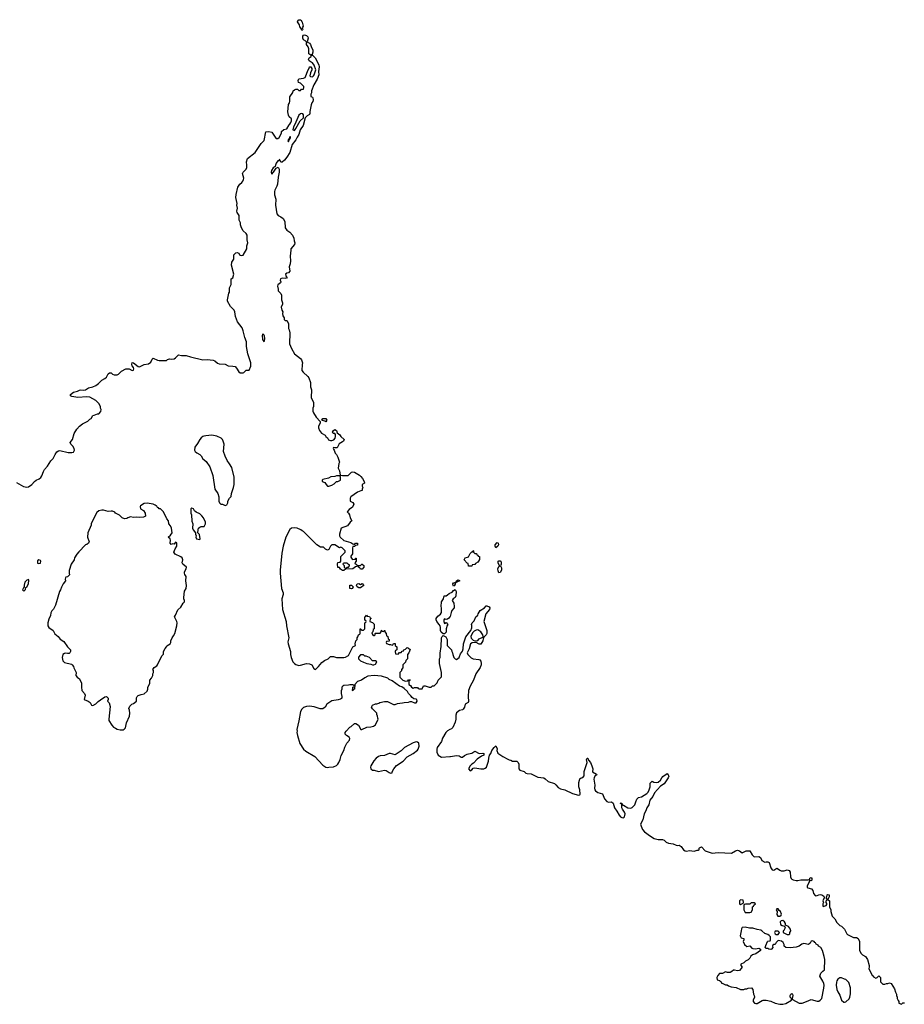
# Model space of a CAD drawing. Header units: inches. Extents: x 2535814 to 2694957, y 540737 to 728403.
# Tile 65 of 106: x 2624275 to 2636048, y 638834 to 651938. Entities that reach past the tile are written whole.
import ezdxf

# ---------------------------------------------------------------- set-up
doc = ezdxf.new("R2010")
doc.units = ezdxf.units.IN
doc.header["$MEASUREMENT"] = 0
for name, color, linetype in [('C6624', 7, 'Continuous'), ('C6625', 7, 'Continuous'), ('C6633', 7, 'Continuous'), ('C6634', 7, 'Continuous')]:
    doc.layers.add(name, color=color, linetype=linetype)

msp = doc.modelspace()

# ---------------------------------------------------------------- linework, layer by layer
at = {"layer": 'C6624', "color": 5, "elevation": 20}
for points in [[(2624230, 645780), (2624327, 645727), (2624370, 645718), (2624390, 645722), (2624437, 645750), (2624470, 645793), (2624495, 645810), (2624533, 645827), (2624556, 645844), (2624571, 645869), (2624590, 645927), (2624604, 645950), (2624646, 645994), (2624690, 646067), (2624720, 646100), (2624745, 646150), (2624770, 646186), (2624790, 646201), (2624810, 646203), (2624919, 646179), (2624970, 646179), (2624990, 646184), (2624997, 646190), (2625005, 646210), (2625001, 646230), (2624983, 646263), (2624954, 646290), (2624946, 646310), (2624979, 646350), (2624999, 646430), (2625033, 646490), (2625070, 646527), (2625110, 646558), (2625183, 646597), (2625210, 646622), (2625228, 646632), (2625250, 646672), (2625267, 646673), (2625308, 646692), (2625330, 646694), (2625356, 646724), (2625358, 646750), (2625348, 646768), (2625348, 646790), (2625329, 646830), (2625289, 646870), (2625210, 646914), (2625170, 646919), (2625050, 646912), (2624970, 646922), (2624949, 646930), (2624949, 646950), (2624990, 646983), (2625045, 646995), (2625070, 647008), (2625090, 647011), (2625126, 647006), (2625150, 647010), (2625190, 647040), (2625247, 647053), (2625290, 647071), (2625325, 647095), (2625370, 647142), (2625410, 647162), (2625430, 647182), (2625450, 647225), (2625470, 647238), (2625490, 647238), (2625510, 647222), (2625533, 647213), (2625570, 647212), (2625590, 647222), (2625630, 647262), (2625686, 647290), (2625730, 647291), (2625770, 647271), (2625788, 647272), (2625794, 647290), (2625789, 647310), (2625770, 647330), (2625765, 647350), (2625770, 647376), (2625790, 647371), (2625850, 647322), (2625870, 647316), (2625930, 647347), (2625990, 647359), (2626018, 647382), (2626039, 647421), (2626050, 647432), (2626108, 647408), (2626130, 647403), (2626230, 647402), (2626244, 647416), (2626270, 647425), (2626290, 647421), (2626330, 647426), (2626350, 647438), (2626390, 647478), (2626430, 647471), (2626490, 647468), (2626550, 647449), (2626710, 647412), (2626770, 647414), (2626850, 647407), (2626870, 647399), (2626909, 647369), (2626930, 647359), (2627010, 647355), (2627051, 647331), (2627110, 647327), (2627141, 647321), (2627162, 647302), (2627190, 647251), (2627210, 647240), (2627250, 647238), (2627259, 647241), (2627288, 647272), (2627330, 647274), (2627352, 647328), (2627352, 647370), (2627309, 647490), (2627295, 647590), (2627292, 647650), (2627269, 647710), (2627250, 647798), (2627236, 647836), (2627175, 647915), (2627149, 647990), (2627140, 648050), (2627131, 648071), (2627082, 648122), (2627039, 648190), (2627039, 648210), (2627060, 648300), (2627067, 648313), (2627069, 648370), (2627088, 648412), (2627087, 648487), (2627110, 648502), (2627124, 648550), (2627095, 648670), (2627099, 648710), (2627124, 648750), (2627124, 648810), (2627150, 648836), (2627170, 648838), (2627191, 648831), (2627202, 648810), (2627210, 648805), (2627230, 648798), (2627250, 648805), (2627299, 648890), (2627297, 648930), (2627309, 648970), (2627301, 649010), (2627303, 649070), (2627290, 649094), (2627250, 649129), (2627225, 649170), (2627213, 649210), (2627213, 649233), (2627195, 649270), (2627197, 649330), (2627169, 649370), (2627164, 649390), (2627175, 649430), (2627163, 649470), (2627167, 649490), (2627153, 649573), (2627156, 649610), (2627179, 649710), (2627204, 649750), (2627229, 649771), (2627244, 649790), (2627253, 649810), (2627257, 649830), (2627239, 649890), (2627249, 649910), (2627289, 649950), (2627298, 649970), (2627297, 650000)], [(2627680, 650000), (2627675, 649985), (2627650, 649966), (2627624, 649930), (2627622, 649910), (2627630, 649884), (2627653, 649907), (2627690, 649963), (2627714, 649974), (2627727, 649950), (2627727, 649907), (2627716, 649844), (2627708, 649750), (2627699, 649721), (2627670, 649670), (2627668, 649650), (2627668, 649608), (2627684, 649550), (2627677, 649470), (2627690, 649410), (2627695, 649355), (2627714, 649334), (2627750, 649316), (2627781, 649290), (2627805, 649250), (2627808, 649168), (2627830, 649136), (2627871, 649110), (2627905, 649070), (2627921, 649030), (2627926, 648994), (2627935, 648970), (2627930, 648944), (2627885, 648890), (2627882, 648870), (2627875, 648790), (2627880, 648730), (2627876, 648690), (2627863, 648650), (2627871, 648590), (2627851, 648570), (2627830, 648565), (2627811, 648550), (2627822, 648522), (2627835, 648510), (2627824, 648496), (2627810, 648492), (2627770, 648496), (2627746, 648490), (2627743, 648470), (2627751, 648450), (2627745, 648435), (2627712, 648410), (2627706, 648390), (2627716, 648350), (2627716, 648330), (2627750, 648294), (2627758, 648270), (2627758, 648210), (2627772, 648170), (2627772, 648150), (2627755, 648110), (2627764, 648070), (2627775, 648050), (2627771, 648030), (2627778, 647998), (2627794, 647970), (2627794, 647950), (2627810, 647934), (2627830, 647934), (2627834, 647930), (2627851, 647890), (2627851, 647830), (2627861, 647810), (2627868, 647770), (2627865, 647625), (2627890, 647562), (2627931, 647491), (2628011, 647431), (2628025, 647410), (2628038, 647370), (2628032, 647348), (2628031, 647270), (2628047, 647247), (2628111, 647190), (2628125, 647170), (2628145, 647110), (2628145, 647050), (2628158, 647010), (2628152, 646912), (2628184, 646844), (2628185, 646790), (2628178, 646770), (2628178, 646730), (2628186, 646706), (2628222, 646650), (2628274, 646590), (2628272, 646570), (2628252, 646528), (2628252, 646508), (2628263, 646470), (2628290, 646436), (2628342, 646410), (2628351, 646390), (2628370, 646371), (2628385, 646345), (2628410, 646336), (2628430, 646336), (2628455, 646345), (2628472, 646368), (2628479, 646390), (2628479, 646419), (2628469, 646429), (2628448, 646430), (2628438, 646450), (2628450, 646472), (2628470, 646482), (2628490, 646472), (2628501, 646441), (2628534, 646414), (2628550, 646392), (2628591, 646350), (2628582, 646330), (2628570, 646318), (2628527, 646293), (2628498, 646242), (2628470, 646238), (2628450, 646246), (2628445, 646235), (2628450, 646222), (2628462, 646210), (2628472, 646170), (2628491, 646151), (2628510, 646114), (2628532, 646050), (2628522, 646030), (2628514, 645970), (2628532, 645932), (2628538, 645878), (2628573, 645873), (2628647, 645873), (2628690, 645914), (2628710, 645922), (2628730, 645916), (2628795, 645875), (2628817, 645857), (2628839, 645830), (2628861, 645790), (2628862, 645770), (2628834, 645750), (2628834, 645730), (2628842, 645710), (2628834, 645690), (2628834, 645670), (2628813, 645667), (2628770, 645648), (2628682, 645590), (2628672, 645570), (2628674, 645530), (2628710, 645514), (2628722, 645490), (2628702, 645450), (2628660, 645420), (2628634, 645390), (2628652, 645372), (2628662, 645350), (2628671, 645310), (2628694, 645270), (2628671, 645249), (2628637, 645203), (2628552, 645170), (2628532, 645090), (2628532, 645070), (2628542, 645050), (2628590, 645006), (2628682, 644982), (2628710, 644962), (2628730, 644954), (2628746, 644970), (2628772, 644970), (2628770, 644946), (2628742, 644938), (2628730, 644928), (2628710, 644926), (2628702, 644910), (2628702, 644830), (2628684, 644796), (2628684, 644784), (2628698, 644758), (2628710, 644754), (2628742, 644758), (2628746, 644770), (2628754, 644770), (2628754, 644730), (2628734, 644710), (2628738, 644698), (2628753, 644693), (2628770, 644674), (2628810, 644674), (2628828, 644692), (2628832, 644692), (2628853, 644673), (2628854, 644650), (2628833, 644627), (2628810, 644626), (2628802, 644642), (2628786, 644650), (2628782, 644662), (2628770, 644666), (2628742, 644658), (2628710, 644629), (2628613, 644627), (2628590, 644606), (2628570, 644606), (2628543, 644623), (2628530, 644646), (2628510, 644646), (2628504, 644690), (2628510, 644712), (2628542, 644718), (2628547, 644733), (2628550, 644794), (2628606, 644850), (2628606, 644870), (2628566, 644910), (2628550, 644918), (2628530, 644908), (2628470, 644948), (2628430, 644948), (2628412, 644930), (2628390, 644886), (2628370, 644878), (2628346, 644890), (2628316, 644916), (2628280, 644920), (2628229, 644949), (2628050, 645128), (2628035, 645135), (2628018, 645150), (2627966, 645170), (2627930, 645175), (2627891, 645169), (2627870, 645155), (2627817, 645050), (2627779, 644930), (2627763, 644837), (2627742, 644610), (2627742, 644570), (2627759, 644370), (2627779, 644310), (2627780, 644290), (2627764, 644230), (2627772, 644090), (2627821, 643930), (2627826, 643870), (2627855, 643710), (2627844, 643656), (2627846, 643630), (2627878, 643530), (2627879, 643490), (2627887, 643450), (2627910, 643391), (2627930, 643368), (2627950, 643355), (2627990, 643344), (2628014, 643346), (2628090, 643371), (2628130, 643367), (2628161, 643350), (2628190, 643302), (2628210, 643292), (2628250, 643331), (2628295, 643385), (2628330, 643408), (2628382, 643430), (2628410, 643465), (2628450, 643463), (2628491, 643451), (2628590, 643451), (2628610, 643455), (2628642, 643470), (2628650, 643478), (2628709, 643591), (2628746, 643610), (2628738, 643630), (2628748, 643672), (2628766, 643690), (2628766, 643710), (2628776, 643724), (2628786, 643750), (2628802, 643758), (2628806, 643770), (2628807, 643833), (2628813, 643833), (2628818, 643818), (2628830, 643814), (2628850, 643814), (2628866, 643830), (2628866, 643910), (2628882, 643918), (2628886, 643930), (2628882, 643942), (2628868, 643948), (2628866, 643990), (2628882, 643998), (2628890, 644014), (2628898, 643998), (2628930, 643994), (2628938, 643978), (2628950, 643974), (2628950, 643966), (2628938, 643962), (2628934, 643930), (2628970, 643914), (2628992, 643892), (2628994, 643830), (2628978, 643822), (2628974, 643790), (2628962, 643778), (2628970, 643754), (2628990, 643742), (2628996, 643744), (2629006, 643750), (2629006, 643770), (2629010, 643774), (2629070, 643774), (2629086, 643790), (2629088, 643812), (2629094, 643810), (2629098, 643798), (2629110, 643794), (2629122, 643798), (2629126, 643810), (2629134, 643810), (2629134, 643790), (2629154, 643770), (2629158, 643738), (2629174, 643730), (2629178, 643698), (2629194, 643690), (2629193, 643667), (2629158, 643662), (2629154, 643650), (2629158, 643638), (2629190, 643622), (2629210, 643622), (2629230, 643614), (2629242, 643618), (2629250, 643634), (2629270, 643634), (2629274, 643630), (2629274, 643610), (2629294, 643590), (2629294, 643550), (2629278, 643542), (2629274, 643530), (2629278, 643498), (2629310, 643494), (2629330, 643514), (2629350, 643514), (2629367, 643533), (2629382, 643538), (2629387, 643553), (2629410, 643562), (2629430, 643582), (2629450, 643574), (2629470, 643554), (2629454, 643510), (2629434, 643490), (2629434, 643430), (2629414, 643410), (2629410, 643386), (2629374, 643350), (2629374, 643310), (2629354, 643290), (2629354, 643270), (2629334, 643250), (2629334, 643190), (2629374, 643150), (2629410, 643134), (2629442, 643138), (2629450, 643154), (2629473, 643153), (2629470, 643146), (2629458, 643142), (2629454, 643130), (2629454, 643090), (2629477, 643077), (2629490, 643054), (2629510, 643042), (2629530, 643052), (2629570, 643052), (2629578, 643038), (2629590, 643034), (2629630, 643034), (2629650, 643072), (2629670, 643072), (2629726, 643054), (2629750, 643054), (2629770, 643074), (2629790, 643074), (2629830, 643114), (2629846, 643150), (2629887, 643193), (2629888, 643250), (2629862, 643370), (2629862, 643430), (2629869, 643450), (2629869, 643510), (2629876, 643536), (2629878, 643570), (2629886, 643590), (2629888, 643710), (2629898, 643730), (2629910, 643742), (2629920, 643740), (2629944, 643724), (2629950, 643714), (2629962, 643690), (2629962, 643610), (2630000, 643572)], [(2630000, 643993), (2629986, 643974), (2629970, 643958), (2629950, 643955), (2629930, 643962), (2629918, 643950), (2629918, 643930), (2629930, 643902), (2629950, 643914), (2629972, 643890), (2629964, 643876), (2629952, 643830), (2629952, 643788), (2629930, 643766), (2629910, 643766), (2629885, 643785), (2629875, 643810), (2629875, 643850), (2629869, 643870), (2629859, 643890), (2629826, 643930), (2629818, 643950), (2629817, 643970), (2629841, 643999), (2629875, 644025), (2629889, 644050), (2629889, 644109), (2629882, 644130), (2629889, 644190), (2629915, 644230), (2629926, 644270), (2629950, 644272), (2629970, 644282), (2629990, 644302), (2630000, 644306)], [(2630000, 642490), (2629970, 642475), (2629945, 642450), (2629903, 642377), (2629888, 642332), (2629831, 642250), (2629825, 642230), (2629825, 642190), (2629842, 642150), (2629890, 642125), (2630000, 642131)]]:
    msp.add_lwpolyline(points, dxfattribs=at)
for points in [[(2627510, 647756), (2627500, 647730), (2627507, 647687), (2627510, 647671), (2627530, 647651), (2627536, 647690), (2627535, 647730), (2627530, 647740)], [(2628350, 646588), (2628336, 646596), (2628302, 646602), (2628298, 646610), (2628309, 646631), (2628351, 646630), (2628362, 646610)], [(2626830, 646407), (2626750, 646401), (2626725, 646395), (2626710, 646389), (2626690, 646373), (2626671, 646350), (2626643, 646297), (2626605, 646250), (2626602, 646210), (2626612, 646192), (2626632, 646172), (2626670, 646152), (2626690, 646132), (2626712, 646092), (2626730, 646082), (2626757, 646057), (2626805, 645985), (2626847, 645870), (2626872, 645690), (2626911, 645631), (2626923, 645590), (2626925, 645530), (2626932, 645510), (2626950, 645492), (2626972, 645492), (2627010, 645474), (2627030, 645482), (2627046, 645510), (2627046, 645530), (2627068, 645570), (2627090, 645594), (2627095, 645630), (2627122, 645710), (2627128, 645750), (2627128, 645848), (2627097, 645977), (2627069, 646029), (2627035, 646070), (2627008, 646130), (2626989, 646189), (2626995, 646290), (2626984, 646330), (2626972, 646352), (2626955, 646370), (2626897, 646397)], [(2628530, 645866), (2628490, 645866), (2628470, 645858), (2628415, 645855), (2628383, 645837), (2628310, 645818), (2628302, 645810), (2628302, 645790), (2628337, 645777), (2628352, 645750), (2628370, 645732), (2628390, 645732), (2628430, 645745), (2628460, 645760), (2628490, 645794), (2628510, 645794), (2628546, 645810), (2628546, 645850), (2628542, 645862)], [(2625970, 645502), (2625930, 645498), (2625882, 645470), (2625880, 645460), (2625882, 645430), (2625924, 645404), (2625946, 645370), (2625951, 645329), (2625924, 645316), (2625870, 645314), (2625830, 645319), (2625790, 645315), (2625750, 645322), (2625714, 645310), (2625700, 645300), (2625670, 645295), (2625638, 645310), (2625603, 645343), (2625550, 645369), (2625542, 645382), (2625510, 645395), (2625490, 645399), (2625450, 645394), (2625392, 645412), (2625370, 645412), (2625330, 645403), (2625301, 645379), (2625242, 645270), (2625227, 645230), (2625226, 645210), (2625181, 645110), (2625178, 645050), (2625198, 644990), (2625192, 644970), (2625170, 644955), (2625151, 644949), (2625063, 644857), (2625037, 644823), (2625006, 644774), (2624998, 644750), (2624958, 644690), (2624932, 644608), (2624931, 644570), (2624938, 644550), (2624922, 644530), (2624910, 644522), (2624890, 644518), (2624885, 644510), (2624881, 644490), (2624885, 644470), (2624852, 644430), (2624830, 644386), (2624818, 644350), (2624805, 644330), (2624750, 644146), (2624725, 644095), (2624702, 644070), (2624690, 644046), (2624685, 644010), (2624661, 643959), (2624647, 643910), (2624647, 643870), (2624661, 643850), (2624719, 643810), (2624744, 643764), (2624786, 643730), (2624814, 643694), (2624862, 643662), (2624910, 643592), (2624952, 643550), (2624952, 643528), (2624942, 643510), (2624935, 643505), (2624910, 643504), (2624890, 643509), (2624870, 643502), (2624850, 643488), (2624841, 643450), (2624847, 643407), (2624870, 643385), (2624963, 643363), (2624974, 643354), (2624991, 643331), (2624996, 643310), (2625026, 643250), (2625024, 643210), (2625038, 643190), (2625070, 643165), (2625096, 643110), (2625096, 643056), (2625103, 643010), (2625136, 642970), (2625147, 642950), (2625134, 642890), (2625187, 642867), (2625211, 642850), (2625230, 642814), (2625250, 642812), (2625290, 642832), (2625317, 642863), (2625350, 642887), (2625410, 642925), (2625432, 642930), (2625451, 642910), (2625452, 642890), (2625445, 642870), (2625466, 642846), (2625478, 642798), (2625459, 642630), (2625463, 642610), (2625499, 642550), (2625524, 642524), (2625548, 642508), (2625570, 642497), (2625610, 642488), (2625650, 642487), (2625666, 642494), (2625685, 642515), (2625698, 642582), (2625738, 642670), (2625742, 642710), (2625738, 642750), (2625729, 642770), (2625740, 642800), (2625768, 642830), (2625790, 642838), (2625828, 642870), (2625829, 642911), (2625838, 642930), (2625850, 642942), (2625890, 642958), (2625930, 642965), (2625970, 643002), (2625978, 643030), (2625978, 643050), (2626006, 643110), (2626006, 643150), (2626030, 643174), (2626048, 643210), (2626048, 643230), (2626055, 643250), (2626055, 643275), (2626048, 643290), (2626063, 643317), (2626100, 643340), (2626108, 643350), (2626168, 643472), (2626187, 643493), (2626188, 643530), (2626209, 643571), (2626229, 643590), (2626235, 643605), (2626278, 643630), (2626288, 643650), (2626288, 643670), (2626302, 643710), (2626323, 643737), (2626338, 643770), (2626368, 643872), (2626369, 643910), (2626364, 643930), (2626335, 643990), (2626350, 644012), (2626378, 644082), (2626420, 644120), (2626450, 644172), (2626468, 644190), (2626468, 644210), (2626458, 644230), (2626458, 644250), (2626469, 644331), (2626489, 644370), (2626494, 644410), (2626485, 644470), (2626489, 644529), (2626474, 644554), (2626469, 644570), (2626469, 644590), (2626489, 644630), (2626493, 644653), (2626444, 644690), (2626439, 644710), (2626445, 644750), (2626436, 644776), (2626418, 644790), (2626345, 644825), (2626328, 644850), (2626346, 644894), (2626368, 644930), (2626366, 644970), (2626350, 644986), (2626330, 644958), (2626310, 644962), (2626290, 644955), (2626279, 644970), (2626282, 645010), (2626278, 645030), (2626249, 645050), (2626282, 645078), (2626302, 645110), (2626295, 645170), (2626283, 645203), (2626259, 645230), (2626255, 645270), (2626235, 645295), (2626190, 645388), (2626150, 645426), (2626130, 645426), (2626122, 645442), (2626110, 645446), (2626102, 645462), (2626090, 645466), (2626079, 645479), (2626050, 645489)], [(2626565, 645435), (2626554, 645430), (2626554, 645370), (2626562, 645350), (2626566, 645266), (2626578, 645230), (2626576, 645170), (2626585, 645150), (2626614, 645110), (2626614, 645090), (2626622, 645070), (2626618, 645050), (2626628, 645028), (2626670, 645022), (2626675, 645030), (2626667, 645087), (2626646, 645110), (2626648, 645148), (2626655, 645170), (2626670, 645185), (2626689, 645191), (2626730, 645192), (2626749, 645230), (2626749, 645250), (2626722, 645310), (2626697, 645337), (2626670, 645362), (2626624, 645384), (2626603, 645403), (2626586, 645430)], [(2624530, 644749), (2624510, 644735), (2624510, 644707), (2624530, 644699), (2624550, 644707), (2624556, 644730), (2624550, 644742)], [(2628630, 644706), (2628590, 644706), (2628578, 644702), (2628574, 644690), (2628593, 644673), (2628594, 644650), (2628610, 644634), (2628622, 644638), (2628627, 644653), (2628650, 644654), (2628666, 644670), (2628662, 644682), (2628647, 644687), (2628642, 644702)], [(2624390, 644486), (2624370, 644478), (2624345, 644450), (2624334, 644414), (2624334, 644390), (2624324, 644376), (2624314, 644350), (2624330, 644334), (2624350, 644354), (2624358, 644382), (2624370, 644392), (2624394, 644430), (2624398, 644478)], [(2628690, 644362), (2628668, 644370), (2628668, 644412), (2628690, 644412), (2628712, 644392), (2628702, 644370)], [(2628810, 644422), (2628833, 644433), (2628854, 644410), (2628830, 644388), (2628810, 644378), (2628790, 644375), (2628768, 644390), (2628758, 644410), (2628766, 644430), (2628790, 644434)], [(2628850, 643486), (2628810, 643486), (2628784, 643456), (2628785, 643430), (2628810, 643406), (2628850, 643386), (2628894, 643370), (2628950, 643362), (2628970, 643354), (2628990, 643354), (2629010, 643362), (2629026, 643390), (2629010, 643406), (2628970, 643406), (2628930, 643448), (2628887, 643467), (2628870, 643468)], [(2628991, 643209), (2628910, 643199), (2628870, 643181), (2628822, 643150), (2628771, 643129), (2628734, 643090), (2628732, 643028), (2628718, 643022), (2628710, 643006), (2628706, 643010), (2628707, 643047), (2628710, 643054), (2628722, 643058), (2628726, 643070), (2628722, 643082), (2628707, 643087), (2628670, 643088), (2628650, 643082), (2628590, 643078), (2628574, 643070), (2628564, 643056), (2628562, 643030), (2628553, 643007), (2628551, 642970), (2628562, 642930), (2628562, 642910), (2628557, 642903), (2628545, 642895), (2628515, 642885), (2628430, 642875), (2628362, 642830), (2628342, 642790), (2628310, 642766), (2628273, 642767), (2628194, 642794), (2628130, 642802), (2628090, 642799), (2628054, 642786), (2628030, 642762), (2628011, 642729), (2627990, 642606), (2627963, 642490), (2627966, 642470), (2627963, 642450), (2627971, 642410), (2628005, 642305), (2628053, 642230), (2628084, 642204), (2628202, 642130), (2628310, 642016), (2628350, 641990), (2628370, 641985), (2628390, 641988), (2628450, 641996), (2628490, 642011), (2628509, 642030), (2628521, 642050), (2628538, 642090), (2628554, 642146), (2628589, 642210), (2628602, 642258), (2628629, 642311), (2628662, 642350), (2628668, 642370), (2628658, 642390), (2628626, 642410), (2628606, 642430), (2628608, 642450), (2628618, 642470), (2628670, 642522), (2628688, 642532), (2628730, 642572), (2628750, 642571), (2628782, 642550), (2628813, 642493), (2628830, 642492), (2628896, 642524), (2628950, 642525), (2628985, 642535), (2629010, 642552), (2629044, 642630), (2629043, 642643), (2629038, 642670), (2629028, 642690), (2629026, 642710), (2628970, 642766), (2628958, 642790), (2628970, 642814), (2629010, 642832), (2629027, 642833), (2629056, 642844), (2629068, 642852), (2629130, 642865), (2629170, 642862), (2629250, 642822), (2629270, 642822), (2629303, 642837), (2629336, 642844), (2629370, 642845), (2629390, 642852), (2629450, 642854), (2629470, 642862), (2629490, 642862), (2629530, 642845), (2629550, 642845), (2629566, 642870), (2629558, 642890), (2629550, 642895), (2629520, 642900), (2629496, 642916), (2629480, 642940), (2629448, 642970), (2629435, 642995), (2629390, 643038), (2629359, 643059), (2629329, 643069), (2629230, 643138), (2629190, 643158), (2629174, 643174), (2629090, 643202)], [(2629550, 642325), (2629510, 642316), (2629396, 642250), (2629353, 642207), (2629270, 642155), (2629210, 642172), (2629190, 642170), (2629130, 642145), (2629070, 642142), (2629050, 642134), (2629020, 642110), (2628990, 642075), (2628947, 642010), (2628944, 641990), (2628949, 641969), (2628970, 641951), (2628994, 641950), (2629051, 641931), (2629131, 641951), (2629150, 641945), (2629190, 641918), (2629210, 641911), (2629230, 641914), (2629234, 641930), (2629256, 641970), (2629290, 642011), (2629379, 642070), (2629433, 642127), (2629510, 642171), (2629570, 642218), (2629579, 642230), (2629593, 642270), (2629589, 642310), (2629570, 642321)]]:
    msp.add_lwpolyline(points, close=True, dxfattribs=at)
at = {"layer": 'C6625', "color": 5, "elevation": 20}
for points in [[(2628030, 651795), (2628022, 651822), (2628003, 651843), (2628000, 651870), (2627974, 651910), (2627980, 651930), (2627990, 651938), (2628015, 651935), (2628033, 651907), (2628048, 651850), (2628035, 651830), (2628041, 651810), (2628039, 651801)], [(2628030, 650688), (2628010, 650683), (2627990, 650667), (2627936, 650544), (2627917, 650510), (2627911, 650471), (2627930, 650463), (2627952, 650488), (2628009, 650591), (2628050, 650630), (2628050, 650670), (2628045, 650685)], [(2627870, 650379), (2627864, 650364), (2627866, 650354), (2627854, 650350), (2627858, 650342), (2627850, 650348), (2627844, 650324), (2627850, 650312), (2627860, 650340), (2627872, 650350), (2627877, 650370), (2627877, 650377)]]:
    msp.add_lwpolyline(points, close=True, dxfattribs=at)
msp.add_lwpolyline([(2627297, 650000), (2627295, 650045), (2627308, 650090), (2627409, 650170), (2627489, 650290), (2627529, 650330), (2627550, 650445), (2627590, 650448), (2627630, 650439), (2627682, 650362), (2627690, 650357), (2627710, 650357), (2627730, 650371), (2627757, 650430), (2627758, 650450), (2627790, 650478), (2627830, 650485), (2627860, 650540), (2627872, 650548), (2627885, 650570), (2627892, 650590), (2627890, 650618), (2627863, 650643), (2627850, 650666), (2627845, 650710), (2627853, 650810), (2627864, 650830), (2627869, 650850), (2627869, 650911), (2627909, 650971), (2627915, 650990), (2627930, 651005), (2627950, 651014), (2627970, 651014), (2627990, 650994), (2628010, 650994), (2628027, 651013), (2628050, 651014), (2628058, 651030), (2628058, 651050), (2628010, 651093), (2627984, 651104), (2627981, 651130), (2627990, 651150), (2628050, 651158), (2628075, 651170), (2628115, 651270), (2628129, 651290), (2628130, 651311), (2628151, 651311), (2628161, 651290), (2628163, 651270), (2628145, 651230), (2628138, 651190), (2628143, 651183), (2628170, 651177), (2628187, 651190), (2628196, 651204), (2628215, 651270), (2628192, 651332), (2628170, 651365), (2628152, 651372), (2628128, 651390), (2628118, 651410), (2628126, 651430), (2628154, 651450), (2628156, 651456), (2628148, 651468), (2628134, 651474), (2628124, 651484), (2628124, 651550), (2628116, 651576), (2628090, 651610), (2628093, 651627), (2628098, 651630), (2628096, 651636), (2628090, 651634), (2628081, 651650), (2628052, 651672), (2628041, 651690), (2628043, 651717), (2628050, 651731), (2628065, 651735), (2628090, 651726), (2628109, 651710), (2628114, 651694), (2628102, 651642), (2628130, 651625), (2628143, 651610), (2628158, 651570), (2628178, 651538), (2628177, 651504), (2628166, 651474), (2628154, 651470), (2628164, 651464), (2628170, 651466), (2628209, 651429), (2628257, 651337), (2628261, 651310), (2628252, 651250), (2628254, 651206), (2628234, 651146), (2628190, 651069), (2628160, 650990), (2628157, 650963), (2628150, 650946), (2628150, 650914), (2628170, 650905), (2628176, 650896), (2628181, 650870), (2628177, 650850), (2628163, 650830), (2628154, 650806), (2628135, 650715), (2628138, 650690), (2628130, 650678), (2628100, 650660), (2628076, 650630), (2628048, 650530), (2628007, 650470), (2627991, 650410), (2627966, 650374), (2627950, 650339), (2627903, 650277), (2627871, 650170), (2627831, 650109), (2627801, 650070), (2627770, 650044), (2627750, 650042), (2627735, 650075), (2627730, 650078), (2627728, 650070), (2627720, 650060), (2627710, 650058), (2627690, 650029), (2627680, 650000)], dxfattribs=at)
at = {"layer": 'C6633', "color": 5, "elevation": 20}
msp.add_lwpolyline([(2635095, 640000), (2635125, 639970), (2635150, 639922), (2635190, 639882), (2635210, 639874), (2635250, 639834), (2635282, 639770), (2635290, 639762), (2635370, 639722), (2635410, 639722), (2635432, 639710), (2635452, 639670), (2635452, 639550), (2635472, 639512), (2635492, 639492), (2635530, 639472), (2635558, 639430), (2635582, 639350), (2635582, 639330), (2635574, 639310), (2635618, 639218), (2635633, 639213), (2635638, 639198), (2635670, 639182), (2635686, 639190), (2635710, 639214), (2635731, 639191), (2635733, 639133), (2635764, 639104), (2635790, 639102), (2635809, 639111), (2635830, 639111), (2635850, 639118), (2635871, 639111), (2635918, 639038), (2635930, 638994), (2635942, 638970), (2635942, 638950), (2635952, 638930), (2635953, 638913), (2635964, 638884), (2635974, 638870), (2635974, 638850), (2636010, 638834), (2636028, 638852), (2636050, 638854)], dxfattribs=at)
for points in [[(2634430, 639948), (2634410, 639946), (2634394, 639930), (2634398, 639898), (2634424, 639884), (2634454, 639874), (2634462, 639850), (2634444, 639816), (2634434, 639810), (2634434, 639790), (2634490, 639762), (2634510, 639762), (2634526, 639770), (2634526, 639790), (2634538, 639810), (2634534, 639834), (2634506, 639870), (2634466, 639886), (2634466, 639910), (2634453, 639933)], [(2633930, 639862), (2633890, 639858), (2633880, 639840), (2633878, 639810), (2633865, 639745), (2633878, 639718), (2633911, 639711), (2633912, 639690), (2633902, 639670), (2633922, 639630), (2633950, 639605), (2633990, 639614), (2634020, 639580), (2634030, 639576), (2634069, 639571), (2634110, 639582), (2634134, 639570), (2634134, 639550), (2634074, 639506), (2634026, 639494), (2634005, 639475), (2633994, 639450), (2633970, 639426), (2633934, 639410), (2633910, 639386), (2633874, 639370), (2633874, 639350), (2633892, 639330), (2633854, 639286), (2633830, 639279), (2633790, 639288), (2633773, 639287), (2633754, 639270), (2633730, 639259), (2633696, 639256), (2633670, 639266), (2633630, 639246), (2633590, 639246), (2633564, 639216), (2633554, 639190), (2633558, 639158), (2633593, 639153), (2633598, 639138), (2633612, 639132), (2633614, 639114), (2633626, 639114), (2633670, 639092), (2633691, 639091), (2633710, 639078), (2633745, 639065), (2633810, 639058), (2633870, 639032), (2633910, 639032), (2633930, 639042), (2633950, 639042), (2633969, 639051), (2634012, 639052), (2634034, 639030), (2634042, 638970), (2634051, 638951), (2634052, 638930), (2634038, 638890), (2634036, 638870), (2634052, 638850), (2634070, 638844), (2634090, 638845), (2634155, 638885), (2634170, 638891), (2634210, 638891), (2634270, 638876), (2634331, 638850), (2634390, 638836), (2634430, 638836), (2634470, 638846), (2634548, 638890), (2634548, 638910), (2634529, 638929), (2634529, 638950), (2634538, 638970), (2634550, 638978), (2634558, 638970), (2634565, 638950), (2634554, 638910), (2634558, 638898), (2634650, 638851), (2634690, 638851), (2634748, 638870), (2634810, 638898), (2634890, 638875), (2634910, 638877), (2634930, 638887), (2634949, 638910), (2634979, 639050), (2634982, 639090), (2634978, 639110), (2634962, 639142), (2634922, 639210), (2634938, 639250), (2634963, 639277), (2634987, 639293), (2634988, 639430), (2634982, 639470), (2634958, 639550), (2634938, 639590), (2634906, 639610), (2634902, 639622), (2634875, 639635), (2634866, 639650), (2634855, 639655), (2634848, 639670), (2634823, 639677), (2634807, 639673), (2634794, 639646), (2634771, 639629), (2634710, 639644), (2634686, 639634), (2634650, 639608), (2634610, 639595), (2634530, 639585), (2634470, 639589), (2634449, 639609), (2634449, 639630), (2634437, 639657), (2634413, 639673), (2634370, 639682), (2634342, 639658), (2634330, 639629), (2634312, 639628), (2634298, 639622), (2634293, 639607), (2634296, 639590), (2634282, 639570), (2634270, 639565), (2634246, 639566), (2634230, 639575), (2634210, 639578), (2634198, 639590), (2634203, 639617), (2634226, 639670), (2634230, 639674), (2634262, 639678), (2634266, 639690), (2634266, 639730), (2634248, 639750), (2634230, 639762), (2634190, 639775), (2634152, 639812), (2634139, 639819), (2634090, 639829), (2634030, 639849), (2633986, 639846)], [(2634370, 639806), (2634330, 639806), (2634322, 639790), (2634330, 639774), (2634344, 639764), (2634370, 639762), (2634386, 639790)], [(2635210, 639188), (2635190, 639188), (2635165, 639170), (2635150, 639148), (2635145, 639130), (2635143, 639090), (2635151, 639031), (2635162, 639002), (2635190, 638954), (2635211, 638890), (2635243, 638863), (2635250, 638861), (2635270, 638866), (2635312, 638908), (2635324, 638930), (2635334, 638974), (2635334, 639054), (2635310, 639126), (2635270, 639166), (2635250, 639168)]]:
    msp.add_lwpolyline(points, close=True, dxfattribs=at)
at = {"layer": 'C6634', "color": 5, "elevation": 20}
for points in [[(2630250, 644666), (2630246, 644670), (2630242, 644702), (2630230, 644706), (2630189, 644750), (2630205, 644775), (2630236, 644784), (2630249, 644791), (2630270, 644834), (2630290, 644854), (2630302, 644858), (2630310, 644872), (2630314, 644870), (2630314, 644850), (2630330, 644834), (2630353, 644833), (2630358, 644818), (2630373, 644813), (2630378, 644798), (2630393, 644793), (2630393, 644753), (2630382, 644730), (2630370, 644718), (2630340, 644700), (2630330, 644686), (2630298, 644682), (2630290, 644666)], [(2630610, 644909), (2630602, 644930), (2630604, 644950), (2630630, 644978), (2630636, 644976), (2630642, 644970), (2630645, 644950), (2630638, 644930)], [(2630650, 644578), (2630642, 644602), (2630639, 644630), (2630647, 644653), (2630650, 644662), (2630666, 644670), (2630650, 644686), (2630641, 644710), (2630644, 644730), (2630650, 644736), (2630670, 644736), (2630676, 644730), (2630681, 644710), (2630682, 644690), (2630674, 644670), (2630685, 644645), (2630686, 644610), (2630670, 644582)], [(2630050, 644398), (2630042, 644410), (2630038, 644430), (2630050, 644442), (2630058, 644442), (2630074, 644454), (2630086, 644454), (2630088, 644470), (2630110, 644482), (2630132, 644472), (2630094, 644450), (2630073, 644447), (2630070, 644426), (2630058, 644402)], [(2630370, 643819), (2630350, 643815), (2630321, 643799), (2630302, 643778), (2630277, 643730), (2630285, 643705), (2630310, 643679), (2630330, 643671), (2630350, 643671), (2630370, 643678), (2630390, 643696), (2630439, 643721), (2630442, 643730), (2630439, 643750), (2630412, 643792)], [(2633870, 640226), (2633854, 640210), (2633854, 640170), (2633862, 640162), (2633870, 640162), (2633902, 640178), (2633906, 640190), (2633902, 640222)], [(2634050, 640186), (2634010, 640186), (2633990, 640166), (2633933, 640167), (2633918, 640162), (2633913, 640147), (2633912, 640090), (2633930, 640054), (2633990, 640054), (2634010, 640062), (2634026, 640090), (2634027, 640133), (2634042, 640138), (2634047, 640153), (2634066, 640170)], [(2634370, 640106), (2634350, 640106), (2634342, 640090), (2634354, 640070), (2634352, 640030), (2634366, 640006), (2634390, 640005), (2634410, 640022), (2634415, 640035), (2634398, 640070), (2634382, 640082)]]:
    msp.add_lwpolyline(points, close=True, dxfattribs=at)
for points in [[(2630000, 644306), (2630030, 644318), (2630050, 644342), (2630070, 644354), (2630082, 644330), (2630081, 644270), (2630071, 644250), (2630042, 644230), (2630032, 644210), (2630051, 644171), (2630058, 644130), (2630056, 644110), (2630026, 644074), (2630016, 644050), (2630003, 643997), (2630000, 643993)], [(2630000, 643572), (2630022, 643550), (2630025, 643530), (2630036, 643510), (2630038, 643490), (2630052, 643450), (2630070, 643432), (2630090, 643425), (2630122, 643450), (2630130, 643462), (2630140, 643500), (2630167, 643533), (2630177, 643563), (2630181, 643630), (2630214, 643726), (2630278, 643810), (2630294, 643846), (2630294, 643874), (2630288, 643890), (2630298, 643910), (2630323, 643937), (2630346, 643990), (2630370, 644012), (2630376, 644030), (2630405, 644075), (2630462, 644110), (2630484, 644136), (2630490, 644138), (2630525, 644125), (2630531, 644110), (2630527, 644090), (2630479, 644030), (2630451, 643930), (2630490, 643810), (2630490, 643770), (2630483, 643750), (2630456, 643724), (2630442, 643698), (2630437, 643670), (2630410, 643629), (2630390, 643625), (2630349, 643649), (2630297, 643643), (2630276, 643630), (2630257, 643563), (2630231, 643510), (2630238, 643490), (2630285, 643445), (2630310, 643431), (2630384, 643424), (2630397, 643417), (2630410, 643402), (2630416, 643370), (2630415, 643350), (2630403, 643317), (2630345, 643230), (2630314, 643146), (2630271, 643070), (2630247, 643010), (2630245, 642930), (2630250, 642866), (2630242, 642850), (2630202, 642830), (2630195, 642790), (2630179, 642761), (2630167, 642753), (2630130, 642744), (2630086, 642714), (2630077, 642683), (2630078, 642630), (2630071, 642590), (2630040, 642520), (2630020, 642500), (2630000, 642490)], [(2630000, 642131), (2630010, 642131), (2630090, 642146), (2630122, 642142), (2630150, 642122), (2630170, 642122), (2630195, 642145), (2630230, 642165), (2630250, 642166), (2630290, 642178), (2630330, 642202), (2630390, 642171), (2630437, 642177), (2630451, 642171), (2630452, 642150), (2630422, 642138), (2630363, 642097), (2630315, 642045), (2630291, 642030), (2630270, 642009), (2630250, 641970), (2630270, 641943), (2630290, 641954), (2630310, 641976), (2630330, 641982), (2630410, 641967), (2630450, 641967), (2630470, 641976), (2630487, 641990), (2630516, 642070), (2630519, 642110), (2630529, 642150), (2630544, 642170), (2630559, 642210), (2630590, 642254), (2630610, 642272), (2630630, 642234), (2630626, 642210), (2630638, 642178), (2630705, 642130), (2630770, 642095), (2630790, 642086), (2630810, 642085), (2630832, 642072), (2630890, 642071), (2630910, 642052), (2630916, 642030), (2630917, 641970), (2630931, 641950), (2630990, 641931), (2631011, 641910), (2631030, 641905), (2631083, 641903), (2631170, 641859), (2631250, 641846), (2631270, 641836), (2631310, 641799), (2631391, 641771), (2631410, 641756), (2631441, 641721), (2631470, 641702), (2631528, 641688), (2631630, 641639), (2631710, 641618), (2631730, 641622), (2631735, 641630), (2631729, 641690), (2631715, 641730), (2631716, 641784), (2631723, 641817), (2631730, 641834), (2631746, 641850), (2631770, 641854), (2631787, 641873), (2631789, 641931), (2631829, 642050), (2631818, 642090), (2631829, 642111), (2631834, 642110), (2631845, 642085), (2631870, 642052), (2631890, 642010), (2631901, 641970), (2631898, 641930), (2631950, 641898), (2631955, 641890), (2631930, 641869), (2631921, 641850), (2631917, 641830), (2631927, 641750), (2631924, 641710), (2631928, 641688), (2631936, 641676), (2631970, 641653), (2632030, 641636), (2632059, 641570), (2632090, 641531), (2632110, 641523), (2632152, 641530), (2632172, 641510), (2632191, 641450), (2632224, 641404), (2632253, 641350), (2632271, 641330), (2632290, 641319), (2632310, 641316), (2632326, 641330), (2632333, 641370), (2632325, 641390), (2632297, 641430), (2632289, 641450), (2632287, 641487), (2632282, 641502), (2632268, 641510), (2632290, 641512), (2632294, 641490), (2632304, 641484), (2632310, 641485), (2632368, 641448), (2632410, 641443), (2632428, 641452), (2632463, 641490), (2632473, 641530), (2632490, 641565), (2632502, 641578), (2632510, 641585), (2632550, 641595), (2632621, 641639), (2632641, 641659), (2632653, 641687), (2632664, 641730), (2632665, 641775), (2632683, 641797), (2632690, 641802), (2632714, 641790), (2632744, 641784), (2632770, 641791), (2632803, 641817), (2632822, 641850), (2632836, 641864), (2632890, 641905), (2632907, 641887), (2632915, 641870), (2632907, 641850), (2632851, 641770), (2632804, 641736), (2632724, 641650), (2632699, 641601), (2632659, 641550), (2632648, 641490), (2632622, 641450), (2632608, 641410), (2632586, 641370), (2632566, 641290), (2632539, 641230), (2632544, 641204), (2632562, 641162), (2632590, 641130), (2632669, 641070), (2632720, 641040), (2632770, 641028), (2632830, 641027), (2632850, 641019), (2632879, 640990), (2632910, 640977), (2632970, 640971), (2633010, 640951), (2633030, 640947), (2633050, 640951), (2633065, 640945), (2633076, 640936), (2633110, 640891), (2633130, 640877), (2633150, 640871), (2633190, 640879), (2633250, 640874), (2633290, 640886), (2633310, 640885), (2633318, 640890), (2633318, 640910), (2633323, 640917), (2633350, 640931), (2633398, 640878), (2633490, 640847), (2633570, 640854), (2633746, 640846), (2633802, 640878), (2633830, 640886), (2633856, 640876), (2633890, 640852), (2633943, 640877), (2633990, 640878), (2634024, 640824), (2634050, 640798), (2634110, 640802), (2634132, 640790), (2634152, 640750), (2634190, 640725), (2634210, 640731), (2634230, 640731), (2634250, 640722), (2634270, 640652), (2634290, 640625), (2634310, 640621), (2634350, 640645), (2634362, 640642), (2634390, 640618), (2634410, 640611), (2634450, 640611), (2634490, 640625), (2634517, 640617), (2634530, 640594), (2634535, 640530), (2634543, 640510), (2634550, 640501), (2634570, 640491), (2634610, 640481), (2634630, 640481), (2634670, 640491), (2634769, 640491), (2634786, 640494), (2634790, 640514), (2634810, 640522), (2634816, 640510), (2634815, 640485), (2634810, 640478), (2634790, 640486), (2634784, 640476), (2634778, 640450), (2634754, 640410), (2634754, 640390), (2634764, 640384), (2634813, 640373), (2634831, 640350), (2634838, 640310), (2634862, 640282), (2634870, 640278), (2634890, 640281), (2634910, 640291), (2634930, 640294), (2634951, 640291), (2634975, 640275), (2634982, 640250), (2634965, 640210), (2634974, 640190), (2634962, 640170), (2634962, 640150), (2634970, 640134), (2635006, 640150), (2635016, 640164), (2635016, 640176), (2635006, 640190), (2635006, 640210), (2635026, 640230), (2635006, 640250), (2635015, 640265), (2635022, 640290), (2635030, 640295), (2635050, 640290), (2635050, 640266), (2635032, 640230), (2635051, 640210), (2635052, 640130), (2635072, 640090), (2635072, 640070), (2635087, 640007), (2635095, 640000)]]:
    msp.add_lwpolyline(points, dxfattribs=at)

doc.saveas('drawing.dxf')
